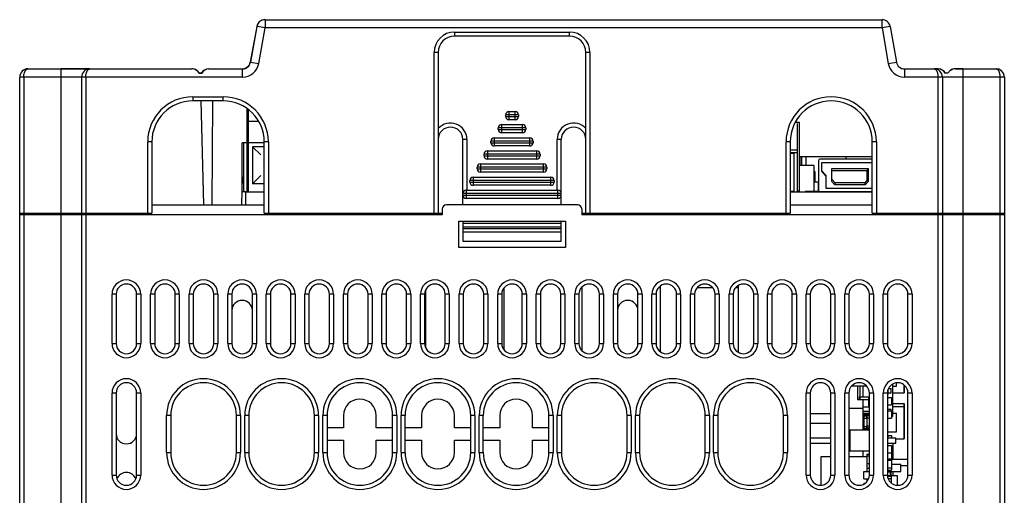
# Model space of a CAD drawing. Header units: millimetres. Extents: x 233 to 839, y 128 to 814.
# Tile 28 of 28: x 477 to 597, y 756 to 814. Entities that reach past the tile are written whole.
import ezdxf

# ---------------------------------------------------------------- set-up
doc = ezdxf.new("R2010")
doc.units = ezdxf.units.MM
doc.header["$LTSCALE"] = 65.395
doc.layers.get('0').update_dxf_attribs({"linetype": 'CONTINUOUS'})

msp = doc.modelspace()

# ---------------------------------------------------------------- linework, layer by layer
for p, q in [((506.99, 814.29), (507.02, 814.29)), ((507.02, 814.28), (507.02, 813.28)), ((507.02, 814.28), (582.21, 814.28)), ((582.21, 813.28), (582.21, 814.28)), ((506.01, 813.46), (505.23, 809.11)), ((505.26, 809.1), (506.04, 813.45)), ((507.02, 813.28), (506.04, 813.45)), ((506.25, 808.92), (507.02, 813.28)), ((582.21, 813.28), (507.02, 813.28)), ((530.12, 812.78), (530.12, 812.28)), ((530.12, 812.78), (544.12, 812.78)), ((544.12, 812.28), (544.12, 812.78)), ((583.19, 813.45), (582.21, 813.28)), ((582.21, 813.28), (582.98, 808.92)), ((583.19, 813.45), (583.97, 809.1)), ((544.12, 812.28), (530.12, 812.28)), ((527.62, 790.68), (527.62, 810.28)), ((528.12, 810.28), (527.62, 810.28)), ((528.12, 810.28), (528.12, 790.68)), ((546.12, 790.68), (546.12, 810.28)), ((546.62, 810.28), (546.12, 810.28)), ((546.62, 810.28), (546.62, 790.68)), ((505.26, 809.1), (506.25, 808.92)), ((582.98, 808.92), (583.97, 809.1)), ((478.12, 808.28), (498.11, 808.28)), ((485.67, 808.29), (482.17, 808.29)), ((482.17, 790.68), (482.17, 808.28)), ((498.98, 807.79), (499.28, 807.79)), ((498.98, 807.78), (499.32, 807.78)), ((500.18, 808.28), (500.14, 808.28)), ((500.18, 808.28), (504.28, 808.28)), ((504.28, 807.28), (504.28, 808.28)), ((584.95, 808.28), (584.95, 807.28)), ((584.95, 808.28), (589.05, 808.28)), ((589.06, 808.28), (588.57, 808.28)), ((589.92, 807.79), (590.25, 807.79)), ((590.25, 807.78), (589.92, 807.78)), ((592.07, 808.29), (591.12, 808.29)), ((591.12, 808.28), (596.12, 808.28)), ((592.07, 808.28), (592.07, 790.68)), ((477.12, 790.68), (477.12, 807.28)), ((504.28, 807.28), (477.12, 807.28)), ((477.62, 807.28), (477.62, 790.68)), ((484.67, 790.68), (484.67, 807.28)), ((485.17, 807.28), (485.17, 790.68)), ((597.12, 807.28), (584.95, 807.28)), ((589.07, 790.68), (589.07, 807.28)), ((589.57, 807.28), (589.57, 790.68)), ((596.62, 790.68), (596.62, 807.28)), ((597.12, 807.28), (597.12, 790.68)), ((498.22, 804.88), (498.22, 804.38)), ((498.22, 804.88), (501.92, 804.88)), ((501.92, 804.38), (498.22, 804.38)), ((499.19, 804.38), (499.52, 791.69)), ((499.55, 791.69), (499.22, 804.38)), ((500.56, 791.69), (500.67, 804.38)), ((501.92, 804.38), (501.92, 804.88)), ((504.82, 793.28), (504.82, 803.38)), ((504.91, 803.38), (504.82, 803.38)), ((505, 793.28), (505, 803.31)), ((536.75, 803.08), (536.75, 802.08)), ((536.75, 803.08), (537.49, 803.08)), ((537.49, 802.08), (537.49, 803.08)), ((506.24, 801.88), (504.88, 801.88)), ((536.35, 802.48), (536.35, 802.68)), ((537.89, 802.68), (536.35, 802.68)), ((536.35, 802.48), (537.89, 802.48)), ((537.49, 802.08), (536.75, 802.08)), ((537.89, 802.68), (537.89, 802.48)), ((571.63, 801.78), (572.12, 801.78)), ((571.92, 793.28), (571.92, 801.64)), ((572.12, 801.78), (572.12, 793.38)), ((535.45, 800.88), (535.45, 801.08)), ((538.79, 801.08), (535.45, 801.08)), ((535.45, 800.88), (538.79, 800.88)), ((535.85, 801.48), (535.85, 800.48)), ((535.85, 801.48), (538.39, 801.48)), ((538.39, 800.48), (535.85, 800.48)), ((538.39, 800.48), (538.39, 801.48)), ((538.79, 801.08), (538.79, 800.88)), ((492.72, 790.68), (492.72, 799.38)), ((493.22, 799.38), (492.72, 799.38)), ((493.22, 799.38), (493.22, 790.68)), ((504.22, 793.28), (504.22, 799.28)), ((504.4, 799.28), (504.22, 799.28)), ((504.4, 799.28), (504.4, 793.28)), ((504.82, 799.28), (504.4, 799.28)), ((505, 799.28), (504.82, 799.28)), ((506.92, 799.28), (505, 799.28)), ((506.92, 790.68), (506.92, 799.38)), ((507.42, 799.38), (506.92, 799.38)), ((507.42, 799.38), (507.42, 790.68)), ((531.12, 791.69), (531.12, 799.68)), ((531.62, 799.68), (531.12, 799.68)), ((531.62, 799.68), (531.62, 793.48)), ((534.54, 799.28), (534.54, 799.48)), ((539.7, 799.48), (534.54, 799.48)), ((534.54, 799.28), (539.7, 799.28)), ((534.94, 799.88), (534.94, 798.88)), ((534.94, 799.88), (539.3, 799.88)), ((539.3, 798.88), (539.3, 799.88)), ((539.7, 799.48), (539.7, 799.28)), ((542.62, 793.48), (542.62, 799.68)), ((543.12, 799.68), (542.62, 799.68)), ((543.12, 791.69), (543.12, 799.68)), ((570.52, 790.68), (570.52, 799.38)), ((571.02, 799.38), (570.52, 799.38)), ((571.02, 799.38), (571.02, 790.68)), ((581.02, 790.68), (581.02, 799.38)), ((581.52, 799.38), (581.02, 799.38)), ((581.52, 799.38), (581.52, 790.68)), ((505.5, 798.78), (505.5, 794.28)), ((505.5, 798.78), (506.5, 797.78)), ((506.92, 798.78), (505.5, 798.78)), ((534.11, 798.28), (534.11, 797.28)), ((534.11, 798.28), (540.13, 798.28)), ((539.3, 798.88), (534.94, 798.88)), ((540.13, 797.28), (540.13, 798.28)), ((571.92, 798.38), (571.02, 798.38)), ((571.02, 798.08), (571.92, 798.08)), ((533.71, 797.68), (533.71, 797.88)), ((540.53, 797.88), (533.71, 797.88)), ((533.71, 797.68), (540.53, 797.68)), ((540.13, 797.28), (534.11, 797.28)), ((540.53, 797.88), (540.53, 797.68)), ((571.52, 797.98), (571.02, 797.98)), ((571.52, 793.38), (571.52, 797.98)), ((572.12, 797.58), (581.02, 797.58)), ((572.32, 797.58), (572.32, 796.48)), ((572.42, 796.48), (572.42, 797.58)), ((572.92, 797.58), (572.92, 796.48)), ((574.47, 797.08), (574.47, 793.28)), ((574.47, 797.08), (574.47, 793.28)), ((581.02, 797.28), (574.67, 797.28)), ((581.02, 797.28), (574.67, 797.28)), ((574.87, 795.79), (574.87, 796.88)), ((574.87, 795.79), (574.87, 796.88)), ((574.87, 796.88), (581.02, 796.88)), ((574.87, 796.88), (581.02, 796.88)), ((577.83, 797.28), (577.84, 797.58)), ((532.89, 796.08), (532.89, 796.28)), ((541.35, 796.28), (532.89, 796.28)), ((532.89, 796.08), (541.35, 796.08)), ((533.29, 796.68), (533.29, 795.68)), ((533.29, 796.68), (540.95, 796.68)), ((540.95, 795.68), (533.29, 795.68)), ((540.95, 795.68), (540.95, 796.68)), ((541.35, 796.28), (541.35, 796.08)), ((573.9, 796.48), (572.12, 796.48)), ((573.9, 796.48), (573.9, 793.38)), ((574.02, 795.78), (573.9, 795.78)), ((574.02, 795.78), (574.02, 794.48)), ((574.87, 795.79), (575.42, 795.18)), ((575.42, 795.18), (574.87, 795.79)), ((576.07, 796.08), (576.07, 794.58)), ((576.07, 796.08), (576.07, 794.58)), ((580.57, 796.08), (576.07, 796.08)), ((580.57, 796.08), (576.07, 796.08)), ((576.07, 795.88), (580.37, 795.88)), ((576.07, 795.88), (580.37, 795.88)), ((580.37, 795.88), (580.37, 794.65)), ((580.37, 795.88), (580.37, 794.65)), ((580.57, 794.58), (580.57, 796.08)), ((580.57, 794.58), (580.57, 796.08)), ((504.22, 795.1), (504.13, 791.69)), ((506.5, 795.28), (505.5, 794.28)), ((531.99, 794.48), (531.99, 794.68)), ((542.25, 794.68), (531.99, 794.68)), ((531.99, 794.48), (542.25, 794.48)), ((532.39, 795.08), (532.39, 794.08)), ((532.39, 795.08), (541.85, 795.08)), ((541.85, 794.08), (541.85, 795.08)), ((542.25, 794.68), (542.25, 794.48)), ((574.42, 794.48), (573.9, 794.48)), ((574.42, 794.48), (574.42, 793.38)), ((575.42, 793.68), (575.42, 795.18)), ((575.42, 793.68), (575.42, 795.18)), ((576.51, 794.38), (576.07, 794.87)), ((576.51, 794.38), (576.07, 794.87)), ((576.07, 794.58), (576.43, 794.18)), ((576.07, 794.58), (576.43, 794.18)), ((580.37, 794.65), (580.12, 794.38)), ((580.37, 794.65), (580.12, 794.38)), ((580.21, 794.18), (580.57, 794.58)), ((580.21, 794.18), (580.57, 794.58)), ((504.22, 793.28), (504.17, 793.28)), ((504.4, 793.28), (504.22, 793.28)), ((504.62, 793.28), (504.4, 793.28)), ((504.57, 793.28), (506.92, 793.28)), ((504.62, 793.28), (504.62, 791.69)), ((504.62, 793.28), (504.62, 791.69)), ((504.62, 793.28), (506.92, 793.28)), ((504.62, 793.28), (506.92, 793.28)), ((506.92, 794.28), (505.5, 794.28)), ((531.52, 793.48), (531.52, 792.48)), ((531.52, 793.48), (542.72, 793.48)), ((541.85, 794.08), (532.39, 794.08)), ((542.72, 792.48), (542.72, 793.48)), ((571.02, 793.38), (571.52, 793.38)), ((571.02, 793.28), (581.02, 793.28)), ((571.02, 793.28), (581.02, 793.28)), ((571.02, 793.28), (581.02, 793.28)), ((572.12, 793.38), (571.92, 793.38)), ((572.07, 793.38), (572.07, 793.28)), ((572.87, 793.38), (572.87, 793.28)), ((572.87, 793.38), (572.87, 793.28)), ((572.87, 793.38), (574.47, 793.38)), ((572.87, 793.38), (574.47, 793.38)), ((574.47, 793.88), (574.42, 793.88)), ((581.02, 793.28), (574.47, 793.28)), ((581.02, 793.28), (574.47, 793.28)), ((581.02, 793.68), (575.42, 793.68)), ((581.02, 793.68), (575.42, 793.68)), ((576.43, 794.18), (580.21, 794.18)), ((576.43, 794.18), (580.21, 794.18)), ((580.12, 794.38), (576.51, 794.38)), ((580.12, 794.38), (576.51, 794.38)), ((543.12, 793.08), (531.12, 793.08)), ((531.12, 792.88), (543.12, 792.88)), ((542.72, 792.48), (531.52, 792.48)), ((493.22, 791.69), (506.92, 791.69)), ((528.62, 791.19), (528.62, 790.49)), ((545.12, 791.69), (529.12, 791.69)), ((545.62, 791.19), (545.62, 790.49)), ((571.02, 791.69), (581.02, 791.69)), ((477.12, 735.79), (477.12, 790.68)), ((477.12, 790.68), (493.22, 790.68)), ((528.62, 790.49), (477.12, 790.49)), ((477.62, 790.49), (477.62, 735.79)), ((478.12, 790.49), (478.12, 790.68)), ((478.62, 790.68), (478.62, 790.49)), ((482.17, 735.79), (482.17, 790.68)), ((484.67, 735.79), (484.67, 790.49)), ((485.17, 790.49), (485.17, 735.79)), ((485.67, 790.49), (485.67, 790.68)), ((486.17, 790.68), (486.17, 790.49)), ((506.92, 790.68), (528.62, 790.68)), ((526.12, 790.68), (526.12, 790.49)), ((530.62, 786.49), (530.62, 789.69)), ((530.62, 789.69), (543.62, 789.69)), ((531.12, 789.69), (531.12, 787.28)), ((543.12, 787.28), (543.12, 789.69)), ((543.62, 789.69), (543.62, 786.49)), ((545.62, 790.68), (571.02, 790.68)), ((597.12, 790.49), (545.62, 790.49)), ((548.12, 790.68), (548.12, 790.49)), ((581.02, 790.68), (597.12, 790.68)), ((588.07, 790.49), (588.07, 790.68)), ((588.57, 790.68), (588.57, 790.49)), ((589.07, 735.79), (589.07, 790.49)), ((589.57, 790.49), (589.57, 735.79)), ((592.07, 790.68), (592.07, 735.79)), ((595.62, 790.49), (595.62, 790.68)), ((596.12, 790.68), (596.12, 790.49)), ((596.62, 735.79), (596.62, 790.49)), ((597.12, 790.68), (597.12, 735.79)), ((531.12, 789.48), (543.12, 789.48)), ((543.12, 788.98), (531.12, 788.98)), ((531.12, 788.81), (543.12, 788.81)), ((543.12, 788.35), (531.12, 788.35)), ((531.12, 787.28), (543.12, 787.28)), ((543.62, 786.49), (530.62, 786.49)), ((526.59, 781.32), (526.59, 774.25)), ((536.12, 781.53), (536.12, 774.04)), ((545.64, 781.67), (545.64, 773.9)), ((554.98, 781.61), (555.17, 781.61)), ((555.17, 781.78), (555.17, 773.79)), ((559.68, 781.61), (561.55, 781.61)), ((564.38, 781.61), (564.69, 781.61)), ((564.69, 781.86), (564.69, 773.71)), ((488.37, 774.79), (488.37, 780.79)), ((488.87, 780.79), (488.37, 780.79)), ((488.87, 780.79), (488.87, 774.79)), ((491.37, 774.79), (491.37, 780.79)), ((491.87, 780.79), (491.37, 780.79)), ((491.87, 780.79), (491.87, 774.79)), ((493.07, 774.79), (493.07, 780.79)), ((493.57, 780.79), (493.07, 780.79)), ((493.57, 780.79), (493.57, 774.79)), ((496.07, 774.79), (496.07, 780.79)), ((496.57, 780.79), (496.07, 780.79)), ((496.57, 780.79), (496.57, 774.79)), ((497.77, 774.79), (497.77, 780.79)), ((498.27, 780.79), (497.77, 780.79)), ((498.27, 780.79), (498.27, 774.79)), ((500.77, 774.79), (500.77, 780.79)), ((501.27, 780.79), (500.77, 780.79)), ((501.27, 780.79), (501.27, 774.79)), ((502.47, 774.79), (502.47, 780.79)), ((502.97, 780.79), (502.47, 780.79)), ((502.97, 780.79), (502.97, 774.79)), ((505.47, 774.79), (505.47, 780.79)), ((505.97, 780.79), (505.47, 780.79)), ((505.97, 780.79), (505.97, 774.79)), ((507.17, 774.79), (507.17, 780.79)), ((507.67, 780.79), (507.17, 780.79)), ((507.67, 780.79), (507.67, 774.79)), ((510.17, 774.79), (510.17, 780.79)), ((510.67, 780.79), (510.17, 780.79)), ((510.67, 780.79), (510.67, 774.79)), ((511.87, 774.79), (511.87, 780.79)), ((512.37, 780.79), (511.87, 780.79)), ((512.37, 780.79), (512.37, 774.79)), ((514.87, 774.79), (514.87, 780.79)), ((515.37, 780.79), (514.87, 780.79)), ((515.37, 780.79), (515.37, 774.79)), ((516.57, 774.79), (516.57, 780.79)), ((517.07, 780.79), (516.57, 780.79)), ((517.07, 780.79), (517.07, 774.79)), ((519.57, 774.79), (519.57, 780.79)), ((520.07, 780.79), (519.57, 780.79)), ((520.07, 780.79), (520.07, 774.79)), ((521.27, 774.79), (521.27, 780.79)), ((521.77, 780.79), (521.27, 780.79)), ((521.77, 780.79), (521.77, 774.79)), ((524.27, 774.79), (524.27, 780.79)), ((524.77, 780.79), (524.27, 780.79)), ((524.77, 780.79), (524.77, 774.79)), ((525.97, 774.79), (525.97, 780.79)), ((526.47, 780.79), (525.97, 780.79)), ((526.47, 780.79), (526.47, 774.79)), ((528.97, 774.79), (528.97, 780.79)), ((529.47, 780.79), (528.97, 780.79)), ((529.47, 780.79), (529.47, 774.79)), ((530.67, 774.79), (530.67, 780.79)), ((531.17, 780.79), (530.67, 780.79)), ((531.17, 780.79), (531.17, 774.79)), ((533.67, 774.79), (533.67, 780.79)), ((534.17, 780.79), (533.67, 780.79)), ((534.17, 780.79), (534.17, 774.79)), ((535.37, 774.79), (535.37, 780.79)), ((535.87, 780.79), (535.37, 780.79)), ((535.87, 780.79), (535.87, 774.79)), ((538.37, 774.79), (538.37, 780.79)), ((538.87, 780.79), (538.37, 780.79)), ((538.87, 780.79), (538.87, 774.79)), ((540.07, 774.79), (540.07, 780.79)), ((540.57, 780.79), (540.07, 780.79)), ((540.57, 780.79), (540.57, 774.79)), ((543.07, 774.79), (543.07, 780.79)), ((543.57, 780.79), (543.07, 780.79)), ((543.57, 780.79), (543.57, 774.79)), ((544.77, 774.79), (544.77, 780.79)), ((545.27, 780.79), (544.77, 780.79)), ((545.27, 780.79), (545.27, 774.79)), ((547.77, 774.79), (547.77, 780.79)), ((548.27, 780.79), (547.77, 780.79)), ((548.27, 780.79), (548.27, 774.79)), ((549.47, 774.79), (549.47, 780.79)), ((549.97, 780.79), (549.47, 780.79)), ((549.97, 780.79), (549.97, 774.79)), ((552.47, 774.79), (552.47, 780.79)), ((552.97, 780.79), (552.47, 780.79)), ((552.97, 780.79), (552.97, 774.79)), ((554.17, 774.79), (554.17, 780.79)), ((554.67, 780.79), (554.17, 780.79)), ((554.67, 780.79), (554.67, 774.79)), ((557.17, 774.79), (557.17, 780.79)), ((557.67, 780.79), (557.17, 780.79)), ((557.67, 780.79), (557.67, 774.79)), ((558.87, 774.79), (558.87, 780.79)), ((559.37, 780.79), (558.87, 780.79)), ((559.37, 780.79), (559.37, 774.79)), ((561.87, 774.79), (561.87, 780.79)), ((562.37, 780.79), (561.87, 780.79)), ((562.37, 780.79), (562.37, 774.79)), ((563.57, 774.79), (563.57, 780.79)), ((564.07, 780.79), (563.57, 780.79)), ((564.07, 780.79), (564.07, 774.79)), ((566.57, 774.79), (566.57, 780.79)), ((567.07, 780.79), (566.57, 780.79)), ((567.07, 780.79), (567.07, 774.79)), ((568.27, 774.79), (568.27, 780.79)), ((568.77, 780.79), (568.27, 780.79)), ((568.77, 780.79), (568.77, 774.79)), ((571.27, 774.79), (571.27, 780.79)), ((571.77, 780.79), (571.27, 780.79)), ((571.77, 780.79), (571.77, 774.79)), ((572.97, 774.79), (572.97, 780.79)), ((573.47, 780.79), (572.97, 780.79)), ((573.47, 780.79), (573.47, 774.79)), ((576.47, 780.79), (575.97, 780.79)), ((575.97, 774.79), (575.97, 780.79)), ((576.47, 780.79), (576.47, 774.79)), ((578.17, 780.79), (577.67, 780.79)), ((577.67, 774.79), (577.67, 780.79)), ((578.17, 780.79), (578.17, 774.79)), ((581.17, 780.79), (580.67, 780.79)), ((580.67, 774.79), (580.67, 780.79)), ((581.17, 780.79), (581.17, 774.79)), ((582.87, 780.79), (582.37, 780.79)), ((582.37, 774.79), (582.37, 780.79)), ((582.87, 780.79), (582.87, 774.79)), ((585.87, 780.79), (585.37, 780.79)), ((585.37, 774.79), (585.37, 780.79)), ((585.87, 780.79), (585.87, 774.79)), ((488.37, 774.79), (488.87, 774.79)), ((491.37, 774.79), (491.87, 774.79)), ((493.07, 774.79), (493.57, 774.79)), ((496.07, 774.79), (496.57, 774.79)), ((497.77, 774.79), (498.27, 774.79)), ((500.77, 774.79), (501.27, 774.79)), ((502.47, 774.79), (502.97, 774.79)), ((505.47, 774.79), (505.97, 774.79)), ((507.17, 774.79), (507.67, 774.79)), ((510.17, 774.79), (510.67, 774.79)), ((511.87, 774.79), (512.37, 774.79)), ((514.87, 774.79), (515.37, 774.79)), ((516.57, 774.79), (517.07, 774.79)), ((519.57, 774.79), (520.07, 774.79)), ((521.27, 774.79), (521.77, 774.79)), ((524.27, 774.79), (524.77, 774.79)), ((525.97, 774.79), (526.47, 774.79)), ((528.97, 774.79), (529.47, 774.79)), ((530.67, 774.79), (531.17, 774.79)), ((533.67, 774.79), (534.17, 774.79)), ((535.37, 774.79), (535.87, 774.79)), ((538.37, 774.79), (538.87, 774.79)), ((540.07, 774.79), (540.57, 774.79)), ((543.07, 774.79), (543.57, 774.79)), ((544.77, 774.79), (545.27, 774.79)), ((547.77, 774.79), (548.27, 774.79)), ((549.47, 774.79), (549.97, 774.79)), ((552.47, 774.79), (552.97, 774.79)), ((554.17, 774.79), (554.67, 774.79)), ((557.17, 774.79), (557.67, 774.79)), ((558.87, 774.79), (559.37, 774.79)), ((561.87, 774.79), (562.37, 774.79)), ((563.57, 774.79), (564.07, 774.79)), ((566.57, 774.79), (567.07, 774.79)), ((568.27, 774.79), (568.77, 774.79)), ((571.27, 774.79), (571.77, 774.79)), ((572.97, 774.79), (573.47, 774.79)), ((575.97, 774.79), (576.47, 774.79)), ((577.67, 774.79), (578.17, 774.79)), ((580.67, 774.79), (581.17, 774.79)), ((582.37, 774.79), (582.87, 774.79)), ((585.37, 774.79), (585.87, 774.79)), ((578.53, 769.61), (580.3, 769.61)), ((579.23, 769.61), (579.23, 767.96)), ((579.53, 767.96), (579.53, 769.61)), ((579.88, 769.61), (579.88, 768.26)), ((582.97, 768.56), (582.97, 769.23)), ((583.01, 769.31), (583.32, 769.31)), ((583.32, 768.78), (583.32, 769.31)), ((583.47, 769.8), (583.47, 765.89)), ((583.47, 769.59), (583.98, 769.59)), ((583.98, 769.59), (583.98, 769.97)), ((584.93, 768.76), (584.93, 769.68)), ((584.94, 768.78), (584.94, 769.68)), ((488.37, 758.74), (488.37, 768.74)), ((488.87, 768.74), (488.37, 768.74)), ((488.87, 768.74), (488.87, 758.74)), ((491.37, 758.74), (491.37, 768.74)), ((491.87, 768.74), (491.37, 768.74)), ((491.87, 768.74), (491.87, 758.74)), ((573.47, 768.74), (572.97, 768.74)), ((572.97, 758.74), (572.97, 768.74)), ((573.47, 768.74), (573.47, 758.74)), ((576.47, 768.74), (575.97, 768.74)), ((575.97, 758.74), (575.97, 768.74)), ((576.47, 768.74), (576.47, 758.74)), ((578.17, 768.74), (577.67, 768.74)), ((577.67, 758.74), (577.67, 768.74)), ((578.17, 768.74), (578.17, 758.74)), ((579.43, 768.26), (580.67, 768.26)), ((579.43, 768.26), (579.43, 767.96)), ((580.58, 768.26), (580.67, 768.26)), ((580.58, 768.26), (580.58, 767.18)), ((581.17, 768.74), (580.67, 768.74)), ((580.67, 758.74), (580.67, 768.74)), ((581.17, 768.74), (581.17, 758.74)), ((582.87, 768.74), (582.37, 768.74)), ((582.37, 758.74), (582.37, 768.74)), ((582.87, 768.74), (582.87, 758.74)), ((582.87, 768.56), (582.97, 768.56)), ((582.87, 768.21), (583.37, 768.21)), ((582.97, 768.78), (583.32, 768.78)), ((583.37, 768.21), (583.37, 767.31)), ((583.47, 768.76), (584.93, 768.76)), ((585.87, 768.74), (585.37, 768.74)), ((585.37, 758.74), (585.37, 768.74)), ((585.87, 768.74), (585.87, 758.74)), ((578.17, 766.88), (579.88, 766.88)), ((579.23, 767.96), (579.53, 767.96)), ((579.43, 767.96), (580.67, 767.96)), ((579.88, 767.96), (579.88, 767.05)), ((579.88, 767.05), (580.67, 767.05)), ((579.88, 767.05), (579.88, 764.23)), ((580.58, 767.18), (580.67, 767.18)), ((582.87, 767.31), (583.37, 767.31)), ((583.47, 767.46), (584.93, 767.46)), ((583.47, 767.11), (584.93, 767.11)), ((584.93, 767.11), (584.93, 767.46)), ((584.93, 763.16), (584.93, 767.11)), ((584.94, 767.09), (584.94, 767.44)), ((584.94, 763.18), (584.94, 767.09)), ((495.02, 761.49), (495.02, 765.99)), ((495.52, 765.99), (495.02, 765.99)), ((495.52, 765.99), (495.52, 761.49)), ((503.52, 761.49), (503.52, 765.99)), ((504.02, 765.99), (503.52, 765.99)), ((504.02, 765.99), (504.02, 761.49)), ((504.54, 761.49), (504.54, 765.99)), ((505.04, 765.99), (504.54, 765.99)), ((505.04, 765.99), (505.04, 761.49)), ((513.04, 761.49), (513.04, 765.99)), ((513.54, 765.99), (513.04, 765.99)), ((513.54, 765.99), (513.54, 761.49)), ((514.07, 761.49), (514.07, 765.99)), ((514.57, 765.99), (514.07, 765.99)), ((514.57, 765.99), (514.57, 761.49)), ((516.57, 765.99), (516.57, 764.49)), ((520.57, 764.49), (520.57, 765.99)), ((522.57, 761.49), (522.57, 765.99)), ((523.07, 765.99), (522.57, 765.99)), ((523.07, 765.99), (523.07, 761.49)), ((523.59, 761.49), (523.59, 765.99)), ((524.09, 765.99), (523.59, 765.99)), ((524.09, 761.49), (524.09, 765.99)), ((526.09, 765.99), (526.09, 764.49)), ((530.09, 764.49), (530.09, 765.99)), ((532.09, 761.49), (532.09, 765.99)), ((532.59, 765.99), (532.09, 765.99)), ((532.59, 765.99), (532.59, 761.49)), ((533.12, 761.49), (533.12, 765.99)), ((533.62, 765.99), (533.12, 765.99)), ((533.62, 761.49), (533.62, 765.99)), ((535.62, 765.99), (535.62, 764.49)), ((539.62, 764.49), (539.62, 765.99)), ((541.62, 761.49), (541.62, 765.99)), ((542.12, 765.99), (541.62, 765.99)), ((542.12, 765.99), (542.12, 761.49)), ((542.64, 761.49), (542.64, 765.99)), ((543.14, 765.99), (542.64, 765.99)), ((543.14, 765.99), (543.14, 761.49)), ((551.14, 761.49), (551.14, 765.99)), ((551.64, 765.99), (551.14, 765.99)), ((551.64, 765.99), (551.64, 761.49)), ((552.17, 761.49), (552.17, 765.99)), ((552.67, 765.99), (552.17, 765.99)), ((552.67, 765.99), (552.67, 761.49)), ((561.17, 765.99), (560.67, 765.99)), ((560.67, 761.49), (560.67, 765.99)), ((561.17, 765.99), (561.17, 761.49)), ((562.19, 765.99), (561.69, 765.99)), ((561.69, 761.49), (561.69, 765.99)), ((562.19, 765.99), (562.19, 761.49)), ((570.69, 765.99), (570.19, 765.99)), ((570.19, 761.49), (570.19, 765.99)), ((570.69, 765.99), (570.69, 761.49)), ((573.47, 766.23), (575.97, 766.23)), ((579.88, 766.54), (580.67, 766.54)), ((579.98, 766.28), (580.67, 766.28)), ((579.98, 766.28), (579.98, 766.03)), ((579.98, 766.03), (580.38, 766.03)), ((579.98, 766.03), (579.98, 765.69)), ((579.98, 765.69), (580.38, 765.69)), ((579.99, 766.2), (580.67, 766.2)), ((579.99, 766.2), (579.99, 766.03)), ((579.99, 765.94), (580.38, 765.94)), ((579.99, 765.94), (579.99, 764.42)), ((580.38, 766.06), (580.67, 766.06)), ((580.38, 765.72), (580.38, 766.06)), ((580.38, 765.72), (580.67, 765.72)), ((580.39, 766), (580.67, 766)), ((580.39, 764.48), (580.39, 766)), ((582.87, 766.77), (583.32, 766.77)), ((582.87, 766.58), (583.37, 766.58)), ((582.87, 765.68), (583.37, 765.68)), ((583.32, 766.58), (583.32, 766.77)), ((583.37, 766.58), (583.37, 765.68)), ((583.37, 765.89), (583.47, 765.89)), ((583.47, 766.28), (583.98, 766.28)), ((583.98, 763.99), (583.98, 766.28)), ((516.57, 764.49), (514.57, 764.49)), ((522.57, 764.49), (520.57, 764.49)), ((526.09, 764.49), (524.09, 764.49)), ((532.09, 764.49), (530.09, 764.49)), ((535.62, 764.49), (533.62, 764.49)), ((541.62, 764.49), (539.62, 764.49)), ((573.47, 765.08), (575.97, 765.08)), ((579.98, 764.67), (580.38, 764.67)), ((579.98, 764.67), (579.98, 764.33)), ((579.99, 764.42), (580.38, 764.42)), ((580.38, 764.75), (580.67, 764.75)), ((580.38, 764.41), (580.38, 764.75)), ((580.38, 764.41), (580.67, 764.41)), ((580.38, 764.38), (580.38, 764.41)), ((580.39, 764.48), (580.67, 764.48)), ((573.47, 763.28), (575.97, 763.28)), ((578.17, 763.28), (578.28, 763.28)), ((578.28, 764.23), (580.67, 764.23)), ((578.28, 764.23), (578.28, 761.69)), ((579.98, 764.33), (580.67, 764.33)), ((580.38, 764.38), (580.67, 764.38)), ((582.87, 763.99), (583.98, 763.99)), ((582.87, 763.58), (582.97, 763.58)), ((582.87, 763.28), (583.88, 763.28)), ((582.97, 763.28), (582.97, 763.58)), ((582.97, 763.55), (583.38, 763.55)), ((583.38, 763.55), (583.38, 763.28)), ((583.88, 762.64), (583.88, 763.28)), ((514.57, 762.99), (516.57, 762.99)), ((516.57, 762.99), (516.57, 761.49)), ((520.57, 761.49), (520.57, 762.99)), ((520.57, 762.99), (522.57, 762.99)), ((524.09, 762.99), (526.09, 762.99)), ((526.09, 762.99), (526.09, 761.49)), ((530.09, 761.49), (530.09, 762.99)), ((530.09, 762.99), (532.09, 762.99)), ((533.62, 762.99), (535.62, 762.99)), ((535.62, 762.99), (535.62, 761.49)), ((539.62, 761.49), (539.62, 762.99)), ((539.62, 762.99), (541.62, 762.99)), ((573.47, 762.64), (575.97, 762.64)), ((578.17, 762.64), (578.28, 762.64)), ((582.87, 762.64), (583.88, 762.64)), ((582.87, 762.33), (583.37, 762.33)), ((583.37, 762.33), (583.37, 761.43)), ((583.59, 760.65), (583.59, 762.64)), ((583.88, 763.16), (584.93, 763.16)), ((495.02, 761.49), (495.52, 761.49)), ((503.52, 761.49), (504.02, 761.49)), ((504.54, 761.49), (505.04, 761.49)), ((513.04, 761.49), (513.54, 761.49)), ((514.07, 761.49), (514.57, 761.49)), ((522.57, 761.49), (523.07, 761.49)), ((523.59, 761.49), (524.09, 761.49)), ((532.09, 761.49), (532.59, 761.49)), ((533.12, 761.49), (533.62, 761.49)), ((541.62, 761.49), (542.12, 761.49)), ((542.64, 761.49), (543.14, 761.49)), ((551.14, 761.49), (551.64, 761.49)), ((552.17, 761.49), (552.67, 761.49)), ((560.67, 761.49), (561.17, 761.49)), ((561.69, 761.49), (562.19, 761.49)), ((570.19, 761.49), (570.69, 761.49)), ((574.78, 761.01), (575.97, 761.01)), ((574.78, 760.63), (574.78, 761.01)), ((578.17, 761.88), (578.28, 761.88)), ((578.17, 761.01), (580.38, 761.01)), ((578.28, 761.69), (580.67, 761.69)), ((579.88, 761.69), (579.88, 761.01)), ((580.38, 761.3), (580.67, 761.3)), ((580.38, 761.3), (580.38, 761.08)), ((580.38, 761.08), (580.67, 761.08)), ((580.38, 761.08), (580.38, 760.13)), ((582.87, 761.43), (583.37, 761.43)), ((583.37, 761.43), (583.37, 760.73)), ((574.78, 757.49), (574.78, 760.63)), ((580.38, 760.13), (580.67, 760.13)), ((580.38, 760.13), (580.38, 759.56)), ((582.87, 760.73), (583.37, 760.73)), ((582.87, 760.53), (583.37, 760.53)), ((582.87, 759.63), (583.37, 759.63)), ((583.08, 760.73), (583.08, 760.53)), ((585.37, 760.65), (583.08, 760.65)), ((583.37, 760.53), (583.37, 759.63)), ((583.37, 760.06), (584.49, 760.06)), ((583.37, 759.63), (583.37, 759.33)), ((584.49, 759.16), (584.49, 760.06)), ((585.37, 759.85), (584.49, 759.85)), ((488.37, 758.74), (488.87, 758.74)), ((491.37, 758.74), (491.87, 758.74)), ((572.97, 758.74), (573.47, 758.74)), ((575.97, 758.74), (576.47, 758.74)), ((577.67, 758.74), (578.17, 758.74)), ((579.98, 759.18), (580.67, 759.18)), ((579.98, 758.28), (579.98, 759.18)), ((580.38, 759.56), (580.67, 759.56)), ((580.38, 759.56), (580.38, 759.18)), ((580.67, 758.74), (581.17, 758.74)), ((582.37, 758.74), (582.87, 758.74)), ((582.87, 759.33), (583.37, 759.33)), ((582.87, 759.29), (583.22, 759.29)), ((582.87, 759.13), (583.22, 759.13)), ((582.87, 758.66), (583.37, 758.66)), ((582.88, 758.58), (583.36, 758.58)), ((583.22, 759.29), (583.32, 759.29)), ((583.22, 759.29), (583.22, 758.66)), ((583.22, 759.13), (583.22, 759.29)), ((583.32, 758.66), (583.32, 759.29)), ((583.32, 759.16), (584.49, 759.16)), ((583.36, 757.74), (583.36, 758.58)), ((583.37, 758.66), (584.07, 758.66)), ((583.37, 758.32), (583.37, 758.66)), ((583.59, 758.66), (583.59, 759.16)), ((584.07, 758.66), (584.07, 757.49)), ((585.37, 758.74), (585.87, 758.74)), ((579.98, 758.28), (580.58, 758.28)), ((579.98, 757.76), (580.19, 757.76)), ((579.98, 757.76), (579.98, 757.63)), ((579.99, 757.67), (580.07, 757.67)), ((579.99, 757.67), (579.99, 757.63)), ((580.38, 758.28), (580.38, 757.95)), ((582.94, 758.32), (583.37, 758.32))]:
    msp.add_line(p, q)
for points in [[(477.62, 807.28), (477.62, 807.34), (477.62, 807.41), (477.63, 807.47), (477.63, 807.54), (477.64, 807.6), (477.66, 807.67), (477.67, 807.73), (477.69, 807.79), (477.71, 807.85), (477.73, 807.9), (477.75, 807.96), (477.78, 808.01), (477.8, 808.06), (477.83, 808.1), (477.86, 808.14), (477.9, 808.17), (477.93, 808.2), (477.97, 808.23), (478, 808.25), (478.04, 808.26), (478.08, 808.27), (478.12, 808.28)], [(485.17, 807.28), (485.17, 807.34), (485.17, 807.41), (485.18, 807.47), (485.18, 807.54), (485.19, 807.6), (485.21, 807.67), (485.22, 807.73), (485.24, 807.79), (485.26, 807.85), (485.28, 807.9), (485.3, 807.96), (485.33, 808.01), (485.35, 808.06), (485.38, 808.1), (485.41, 808.14), (485.45, 808.17), (485.48, 808.2), (485.52, 808.23), (485.55, 808.25), (485.59, 808.26), (485.63, 808.27), (485.67, 808.28)], [(589.07, 807.28), (589.06, 807.34), (589.06, 807.4), (589.06, 807.46), (589.05, 807.53), (589.04, 807.59), (589.03, 807.66), (589.01, 807.72), (589, 807.78), (588.98, 807.84), (588.96, 807.9), (588.93, 807.95), (588.91, 808), (588.88, 808.05), (588.85, 808.1), (588.82, 808.14), (588.79, 808.17), (588.75, 808.2), (588.72, 808.23), (588.68, 808.25), (588.64, 808.26), (588.6, 808.27), (588.57, 808.28)], [(596.62, 807.28), (596.61, 807.34), (596.61, 807.4), (596.61, 807.46), (596.6, 807.53), (596.59, 807.59), (596.58, 807.66), (596.56, 807.72), (596.55, 807.78), (596.53, 807.84), (596.51, 807.9), (596.48, 807.95), (596.46, 808), (596.43, 808.05), (596.4, 808.1), (596.37, 808.14), (596.34, 808.17), (596.3, 808.2), (596.27, 808.23), (596.23, 808.25), (596.19, 808.26), (596.15, 808.27), (596.12, 808.28)], [(580.54, 796.05), (580.46, 795.97), (580.42, 795.93), (580.37, 795.88)], [(580.46, 795.97), (580.42, 795.93), (580.37, 795.88)], [(580.57, 796.08), (580.56, 796.07), (580.54, 796.05), (580.46, 795.97)], [(580.57, 796.08), (580.56, 796.07), (580.54, 796.05)], [(580.57, 794.58), (580.56, 794.58), (580.54, 794.59), (580.51, 794.6), (580.47, 794.61), (580.42, 794.63), (580.37, 794.65)], [(580.57, 794.58), (580.56, 794.58), (580.54, 794.59), (580.51, 794.6), (580.47, 794.61), (580.42, 794.63), (580.37, 794.65)], [(576.43, 794.18), (576.43, 794.18), (576.44, 794.2), (576.45, 794.23), (576.47, 794.27), (576.49, 794.32), (576.51, 794.38)], [(576.43, 794.18), (576.43, 794.18), (576.44, 794.2), (576.45, 794.23), (576.47, 794.27), (576.49, 794.32), (576.51, 794.38)], [(580.21, 794.18), (580.2, 794.18), (580.19, 794.2), (580.18, 794.23), (580.16, 794.27), (580.14, 794.32), (580.12, 794.38)], [(580.21, 794.18), (580.2, 794.18), (580.19, 794.2), (580.18, 794.23), (580.16, 794.27), (580.14, 794.32), (580.12, 794.38)]]:
    msp.add_lwpolyline(points)
for centre, radius, start, end in [((506.99, 813.29), 1, 90, 169.881), ((507.02, 813.28), 1, 90, 169.8719), ((582.21, 813.29), 1, 10.0869, 90), ((582.21, 813.28), 1, 10.1281, 90), ((530.12, 810.28), 2.5, 90, 180), ((544.12, 810.28), 2.5, 0, 90), ((530.12, 810.28), 2, 90, 180), ((544.12, 810.28), 2, 0, 90), ((504.24, 809.28), 1, 271.9978, 349.8809), ((504.28, 809.28), 1, 270, 349.8719), ((504.28, 809.28), 2, 269.9878, 349.8719), ((584.95, 809.28), 2, 190.1281, 269.9589), ((584.96, 809.28), 1, 190.1143, 270), ((584.95, 809.28), 1, 190.1281, 270), ((478.12, 807.29), 1, 90, 180), ((478.12, 807.28), 1, 90, 179.9904), ((485.67, 807.28), 1, 90, 179.9904), ((498.11, 807.29), 1, 56.8168, 90), ((498.11, 807.28), 1, 30, 90), ((500.14, 807.28), 1, 90, 150.3147), ((500.18, 807.28), 1, 90, 150), ((588.57, 807.28), 1, 0, 90), ((589.05, 807.28), 1, 30, 90), ((589.06, 807.28), 1, 29.6869, 90), ((591.12, 807.28), 1, 90, 150), ((591.12, 807.29), 1, 90, 123.2984), ((596.12, 807.29), 1, 11.0051, 90), ((596.12, 807.28), 1, 0, 90), ((498.22, 799.38), 5.5, 90, 180), ((498.22, 799.38), 5, 90, 180), ((501.92, 799.38), 5.5, 0, 90), ((501.92, 799.38), 5, 0, 90), ((576.02, 799.38), 5.5, 0, 180), ((576.02, 799.38), 5, 0, 180), ((536.75, 802.68), 0.4, 90, 180), ((537.49, 802.68), 0.4, 0, 90), ((529.62, 799.68), 2, 0, 138.5904), ((536.75, 802.48), 0.4, 180, 270), ((537.49, 802.48), 0.4, 270, 360), ((544.62, 799.68), 2, 41.4096, 180), ((529.62, 799.68), 1.5, 0, 180), ((535.85, 801.08), 0.4, 90, 180), ((535.85, 800.88), 0.4, 180, 270), ((538.39, 801.08), 0.4, 0, 90), ((538.39, 800.88), 0.4, 270, 360), ((544.62, 799.68), 1.5, 0, 180), ((534.94, 799.48), 0.4, 90, 180), ((534.94, 799.28), 0.4, 180, 270), ((539.3, 799.48), 0.4, 0, 90), ((539.3, 799.28), 0.4, 270, 360), ((534.11, 797.88), 0.4, 90, 180), ((540.13, 797.88), 0.4, 0, 90), ((534.11, 797.68), 0.4, 180, 270), ((540.13, 797.68), 0.4, 270, 360), ((574.67, 797.08), 0.2, 90, 180), ((574.67, 797.08), 0.2, 90, 180), ((533.29, 796.28), 0.4, 90, 180), ((533.29, 796.08), 0.4, 180, 270), ((540.95, 796.28), 0.4, 0, 90), ((540.95, 796.08), 0.4, 270, 360), ((532.39, 794.68), 0.4, 90, 180), ((532.39, 794.48), 0.4, 180, 270), ((541.85, 794.68), 0.4, 0, 90), ((541.85, 794.48), 0.4, 270, 360), ((531.52, 793.08), 0.4, 90, 180), ((542.72, 793.08), 0.4, 0, 90), ((531.52, 792.88), 0.4, 180, 270), ((542.72, 792.88), 0.4, 270, 360), ((529.12, 791.19), 0.5, 90, 180), ((545.12, 791.19), 0.5, 0, 90), ((490.12, 780.79), 1.75, 0, 180), ((494.82, 780.79), 1.75, 0, 180), ((499.52, 780.79), 1.75, 0, 180), ((504.22, 780.79), 1.75, 0, 180), ((508.92, 780.79), 1.75, 0, 180), ((513.62, 780.79), 1.75, 0, 180), ((518.32, 780.79), 1.75, 0, 180), ((523.02, 780.79), 1.75, 0, 180), ((527.72, 780.79), 1.75, 0, 180), ((532.42, 780.79), 1.75, 0, 180), ((537.12, 780.79), 1.75, 0, 180), ((541.82, 780.79), 1.75, 0, 180), ((546.52, 780.79), 1.75, 0, 180), ((551.22, 780.79), 1.75, 0, 180), ((555.92, 780.79), 1.75, 0, 180), ((560.62, 780.79), 1.75, 0, 180), ((565.32, 780.79), 1.75, 0, 180), ((570.02, 780.79), 1.75, 0, 180), ((574.72, 780.79), 1.75, 0, 180), ((579.42, 780.79), 1.75, 0, 180), ((584.12, 780.79), 1.75, 0, 180), ((490.12, 780.79), 1.25, 0, 180), ((494.82, 780.79), 1.25, 0, 180), ((499.52, 780.79), 1.25, 0, 180), ((504.22, 780.79), 1.25, 0, 180), ((508.92, 780.79), 1.25, 0, 180), ((513.62, 780.79), 1.25, 0, 180), ((518.32, 780.79), 1.25, 0, 180), ((523.02, 780.79), 1.25, 0, 180), ((527.72, 780.79), 1.25, 0, 180), ((532.42, 780.79), 1.25, 0, 180), ((537.12, 780.79), 1.25, 0, 180), ((541.82, 780.79), 1.25, 0, 180), ((546.52, 780.79), 1.25, 0, 180), ((551.22, 780.79), 1.25, 0, 180), ((555.92, 780.79), 1.25, 0, 180), ((560.62, 780.79), 1.25, 0, 180), ((565.32, 780.79), 1.25, 0, 180), ((570.02, 780.79), 1.25, 0, 180), ((574.72, 780.79), 1.25, 0, 180), ((579.42, 780.79), 1.25, 0, 180), ((584.12, 780.79), 1.25, 0, 180), ((504.22, 778.79), 1.25, 0, 180), ((551.22, 778.79), 1.25, 0, 180), ((490.12, 774.79), 1.75, 180, 360), ((490.12, 774.79), 1.25, 180, 360), ((494.82, 774.79), 1.75, 180, 360), ((494.82, 774.79), 1.25, 180, 360), ((499.52, 774.79), 1.75, 180, 360), ((499.52, 774.79), 1.25, 180, 360), ((504.22, 774.79), 1.75, 180, 360), ((504.22, 774.79), 1.25, 180, 360), ((508.92, 774.79), 1.75, 180, 360), ((508.92, 774.79), 1.25, 180, 360), ((513.62, 774.79), 1.75, 180, 360), ((513.62, 774.79), 1.25, 180, 360), ((518.32, 774.79), 1.75, 180, 360), ((518.32, 774.79), 1.25, 180, 360), ((523.02, 774.79), 1.75, 180, 360), ((523.02, 774.79), 1.25, 180, 360), ((527.72, 774.79), 1.75, 180, 360), ((527.72, 774.79), 1.25, 180, 360), ((532.42, 774.79), 1.75, 180, 360), ((532.42, 774.79), 1.25, 180, 360), ((537.12, 774.79), 1.75, 180, 360), ((537.12, 774.79), 1.25, 180, 360), ((541.82, 774.79), 1.75, 180, 360), ((541.82, 774.79), 1.25, 180, 360), ((546.52, 774.79), 1.75, 180, 360), ((546.52, 774.79), 1.25, 180, 360), ((551.22, 774.79), 1.75, 180, 360), ((551.22, 774.79), 1.25, 180, 360), ((555.92, 774.79), 1.75, 180, 360), ((555.92, 774.79), 1.25, 180, 360), ((560.62, 774.79), 1.75, 180, 360), ((560.62, 774.79), 1.25, 180, 360), ((565.32, 774.79), 1.75, 180, 360), ((565.32, 774.79), 1.25, 180, 360), ((570.02, 774.79), 1.75, 180, 360), ((570.02, 774.79), 1.25, 180, 360), ((574.72, 774.79), 1.75, 180, 360), ((574.72, 774.79), 1.25, 180, 360), ((579.42, 774.79), 1.75, 180, 360), ((579.42, 774.79), 1.25, 180, 360), ((584.12, 774.79), 1.75, 180, 360), ((584.12, 774.79), 1.25, 180, 360), ((490.12, 768.74), 1.75, 0, 180), ((499.52, 765.99), 4.5, 0, 180), ((509.04, 765.99), 4.5, 0, 180), ((518.57, 765.99), 4.5, 0, 180), ((528.09, 765.99), 4.5, 0, 180), ((537.62, 765.99), 4.5, 0, 180), ((547.14, 765.99), 4.5, 0, 180), ((556.67, 765.99), 4.5, 0, 180), ((566.19, 765.99), 4.5, 0, 180), ((574.72, 768.74), 1.75, 0, 180), ((579.42, 768.74), 1.75, 0, 180), ((584.12, 768.74), 1.75, 0, 180), ((490.12, 768.74), 1.25, 0, 180), ((499.52, 765.99), 4, 0, 180), ((509.04, 765.99), 4, 0, 180), ((518.57, 765.99), 4, 0, 180), ((528.09, 765.99), 4, 0, 180), ((537.62, 765.99), 4, 0, 180), ((547.14, 765.99), 4, 0, 180), ((556.67, 765.99), 4, 0, 180), ((566.19, 765.99), 4, 0, 180), ((574.72, 768.74), 1.25, 0, 180), ((579.42, 768.74), 1.25, 0, 180), ((584.12, 768.74), 1.25, 0, 180), ((518.57, 765.99), 2, 0, 180), ((528.09, 765.99), 2, 0, 180), ((537.62, 765.99), 2, 0, 180), ((490.12, 763.79), 1.25, 180, 360), ((499.52, 761.49), 4.5, 180, 360), ((499.52, 761.49), 4, 180, 360), ((509.04, 761.49), 4.5, 180, 360), ((509.04, 761.49), 4, 180, 360), ((518.57, 761.49), 4.5, 180, 360), ((518.57, 761.49), 4, 180, 360), ((518.57, 761.49), 2, 180, 360), ((528.09, 761.49), 4.5, 180, 360), ((528.09, 761.49), 4, 180, 360), ((528.09, 761.49), 2, 180, 360), ((537.62, 761.49), 4.5, 180, 360), ((537.62, 761.49), 4, 180, 360), ((537.62, 761.49), 2, 180, 360), ((547.14, 761.49), 4.5, 180, 360), ((547.14, 761.49), 4, 180, 360), ((556.67, 761.49), 4.5, 180, 360), ((556.67, 761.49), 4, 180, 360), ((566.19, 761.49), 4.5, 180, 360), ((566.19, 761.49), 4, 180, 360), ((490.12, 758.74), 1.75, 180, 360), ((490.12, 758.74), 1.25, 180, 360), ((490.12, 757.79), 1.25, 22.6251, 157.2548), ((574.72, 758.74), 1.75, 180, 360), ((574.72, 758.74), 1.25, 180, 360), ((579.42, 758.74), 1.75, 180, 360), ((579.42, 758.74), 1.25, 180, 360), ((584.12, 758.74), 1.75, 180, 360), ((584.12, 758.74), 1.25, 180, 360)]:
    msp.add_arc(centre, radius, start, end)

doc.saveas('drawing.dxf')
